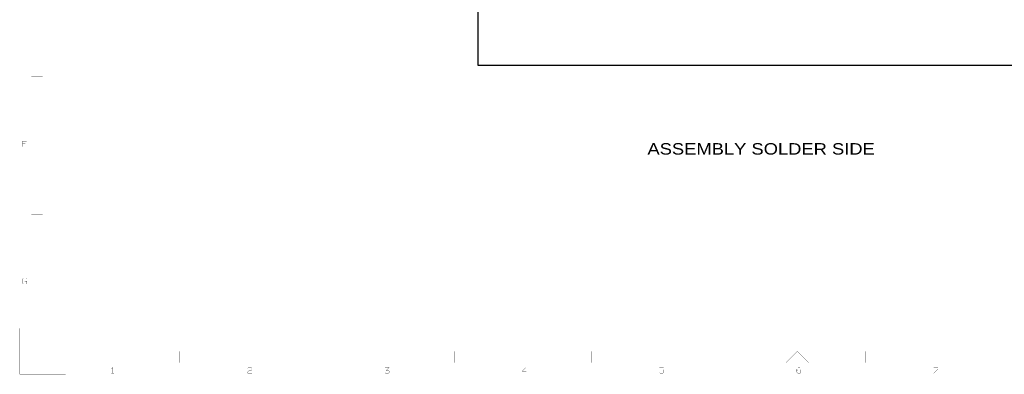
# Model space of a CAD drawing. Extents: x -10328 to 23178, y -9202 to 12802.
# Tile 1 of 3: x -10328 to 11204, y -9202 to -1452. Entities that reach past the tile are written whole.
import ezdxf

# ---------------------------------------------------------------- set-up
doc = ezdxf.new("R2010")
doc.units = 0
doc.header["$MEASUREMENT"] = 0
doc.layers.add('1', color=7, linetype='CONTINUOUS')

msp = doc.modelspace()

# ---------------------------------------------------------------- linework, layer by layer
at = {"layer": '1', "const_width": 5}
for points in [[(-9825, -8700), (-9825, 12300), (22675, 12300)], [(-9825, -2700), (-10075, -2700)], [(-10172, -4105), (-10265, -4105), (-10265, -4229)], [(-10265, -4167), (-10203, -4167)], [(-10075, -5700), (-9825, -5700)], [(-10172, -7121), (-10187, -7105), (-10249, -7105), (-10265, -7121), (-10265, -7214), (-10249, -7229), (-10187, -7229), (-10172, -7214), (-10172, -7167), (-10218, -7167)], [(-9325, -9200), (-10325, -9200), (-10325, -8200)], [(22675, -8700), (-9825, -8700)], [(-6825, -8700), (-6825, -8950)], [(-3825, -8950), (-3825, -8700)], [(-825, -8700), (-825, -8950)], [(2175, -8950), (2175, -8700)], [(5175, -8700), (5175, -8950)], [(6425, -8950), (6675, -8700), (6925, -8950)], [(8175, -8700), (8175, -8950)], [(11175, -8950), (11175, -8700)], [(-8324, -9086), (-8293, -9055), (-8293, -9179)], [(-8324, -9179), (-8262, -9179)], [(-5247, -9179), (-5340, -9179), (-5340, -9148), (-5309, -9117), (-5262, -9117), (-5247, -9102), (-5247, -9071), (-5262, -9055), (-5324, -9055), (-5340, -9071)], [(-2340, -9055), (-2247, -9055), (-2309, -9117), (-2262, -9117), (-2247, -9133), (-2247, -9164), (-2262, -9179), (-2324, -9179), (-2340, -9164)], [(738, -9179), (738, -9055), (660, -9133), (753, -9133)], [(3660, -9164), (3676, -9179), (3738, -9179), (3753, -9164), (3753, -9117), (3738, -9102), (3660, -9102), (3660, -9055), (3753, -9055)], [(6738, -9055), (6691, -9055), (6660, -9086), (6660, -9148), (6691, -9179), (6738, -9179), (6753, -9164), (6753, -9117), (6738, -9102), (6691, -9102), (6660, -9133)], [(9660, -9179), (9753, -9086), (9753, -9055), (9660, -9055)]]:
    msp.add_lwpolyline(points, dxfattribs=at)
at = {"layer": '1'}
msp.add_lwpolyline([(13100, -2450), (-300, -2450), (-300, 6909.2), (-205.5, 7003.8), (-205.5, 8673), (-300, 8767.6), (-300, 11030), (13100, 11030)], close=True, dxfattribs=at)

# ---------------------------------------------------------------- texts
at = {"layer": '1', "width": 1.2}
msp.add_text('ASSEMBLY SOLDER SIDE', height=250, dxfattribs=at).set_placement((3400, -4400))

doc.saveas('drawing.dxf')
